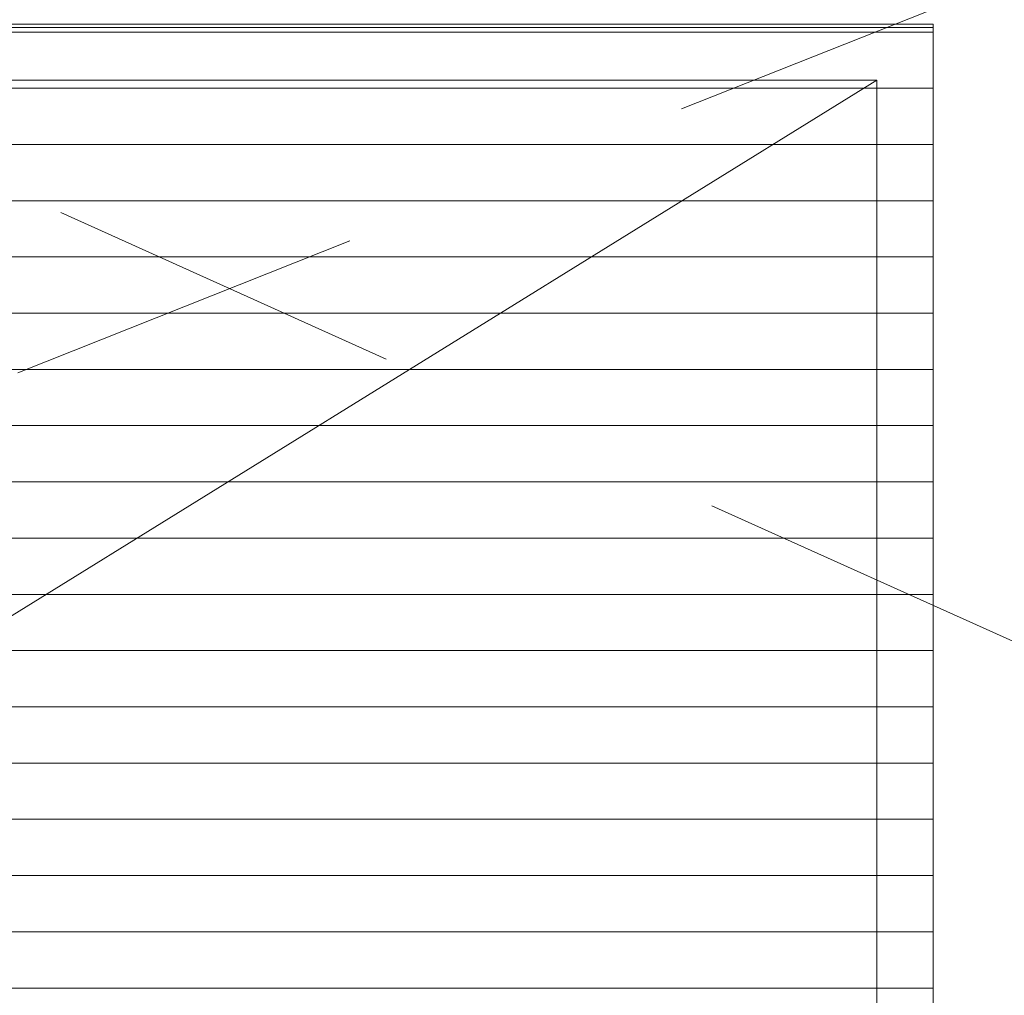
# Model space of a CAD drawing. Header units: millimetres. Extents: x -2180 to 91692, y -6418 to 21859.
# Tile 159 of 256: x 32929 to 33805, y 11194 to 12061. Entities that reach past the tile are written whole.
import ezdxf

# ---------------------------------------------------------------- set-up
doc = ezdxf.new("R2010")
doc.units = ezdxf.units.MM
doc.linetypes.add('Dash', pattern=[635, 317.5, -317.5])
doc.linetypes.add('IMPORT-Dash', pattern=[635, 317.5, -317.5])
for name, color, linetype, lineweight, true_color in [('_ hall', 9, 'Continuous', 9, 0x808080), ('_Beyond_-3', 7, 'Continuous', 9, 0xc0c0c0), ('Trapp_punktiir', 9, 'IMPORT-Dash', 9, 0x808080)]:
    doc.layers.add(name, color=color, linetype=linetype, lineweight=lineweight, true_color=true_color)
for name, color, linetype, lineweight in [('_Beyond_', 7, 'Continuous', 9), ('Doors', 7, 'Continuous', 9), ('Hidden Lines', 7, 'Dash', 18), ('Stairs', 7, 'Continuous', 9), ('Thin Lines', 7, 'Continuous', 9)]:
    doc.layers.add(name, color=color, linetype=linetype, lineweight=lineweight)

# ---------------------------------------------------------------- blocks, each defined once
blk = doc.blocks.new('Cast-In-Place Stair - ___-978368-1 Korruse  plaan')
at = {"layer": '_Beyond_'}
for p, q in [((31541.55, 12054.11), (33741.55, 12054.11)), ((33741.55, 12054.11), (33741.55, 10577.11))]:
    blk.add_line(p, q, dxfattribs=at)
blk = doc.blocks.new('Schueco_FWS_ADS-70-HD_out_Family-02 - VU-01 FWS SI insert unit-2215690-1 Korruse  plaan')
at = {"layer": 'Hidden Lines'}
blk.add_arc((-845, 19), 1105, 360, 90, dxfattribs=at)

msp = doc.modelspace()

# ---------------------------------------------------------------- hatches: boundary and pattern name
at = {"layer": '_Beyond_-3'}
h = msp.add_hatch(dxfattribs=at)
h.set_pattern_fill('FP_31', color=256, style=0, pattern_type=2)
h.set_pattern_definition([(0, (0, 0), (0, 50), [])])
h.paths.add_polyline_path([(31541.55, 10577.11), (32789.88, 10577.9), (32790.68, 10604.79), (32794.33, 10612.84), (32799.77, 10618.99), (32803.34, 10621.54), (32810.76, 10624.31), (32818.22, 10622.39), (32821.79, 10617.7), (32823.22, 10612.84), (32823.22, 10577.11), (33741.55, 10577.11), (33741.55, 12054.11), (31541.55, 12054.11), (31541.55, 10666.58)], flags=0)
h.paths.add_polyline_path([(32789.88, 10598.27), (32789.87, 10598.27), (32764.28, 10598.27)], flags=0)

# ---------------------------------------------------------------- linework, layer by layer
at = {"layer": '_ hall'}
for p, q in [((31591.55, 10707.11), (33691.55, 12007.11)), ((33691.55, 12007.11), (31591.55, 12007.11)), ((33691.55, 10627.11), (33691.55, 12007.11))]:
    msp.add_line(p, q, dxfattribs=at)
at = {"layer": '_Beyond_'}
for p, q in [((33741.55, 12054.11), (31541.55, 12054.11)), ((33741.55, 10577.11), (33741.55, 12054.11))]:
    msp.add_line(p, q, dxfattribs=at)
at = {"layer": 'Thin Lines'}
for p, q in [((33741.55, 12057.11), (31541.55, 12057.11)), ((33741.55, 10695.98), (33741.55, 12057.11))]:
    msp.add_line(p, q, dxfattribs=at)
at = {"layer": 'Trapp_punktiir'}
for p, q in [((36173.09, 13037.77), (30335.71, 10715.98)), ((35571.33, 10715.98), (30416.98, 13037.77))]:
    msp.add_line(p, q, dxfattribs=at)

# ---------------------------------------------------------------- block references
at = {"layer": 'Doors'}
msp.add_blockref('Schueco_FWS_ADS-70-HD_out_Family-02 - VU-01 FWS SI insert unit-2215690-1 Korruse  plaan', (32671.55, 10539.11), dxfattribs=at)
at = {"layer": 'Stairs'}
msp.add_blockref('Cast-In-Place Stair - ___-978368-1 Korruse  plaan', (0, 0), dxfattribs=at)

doc.saveas('drawing.dxf')
